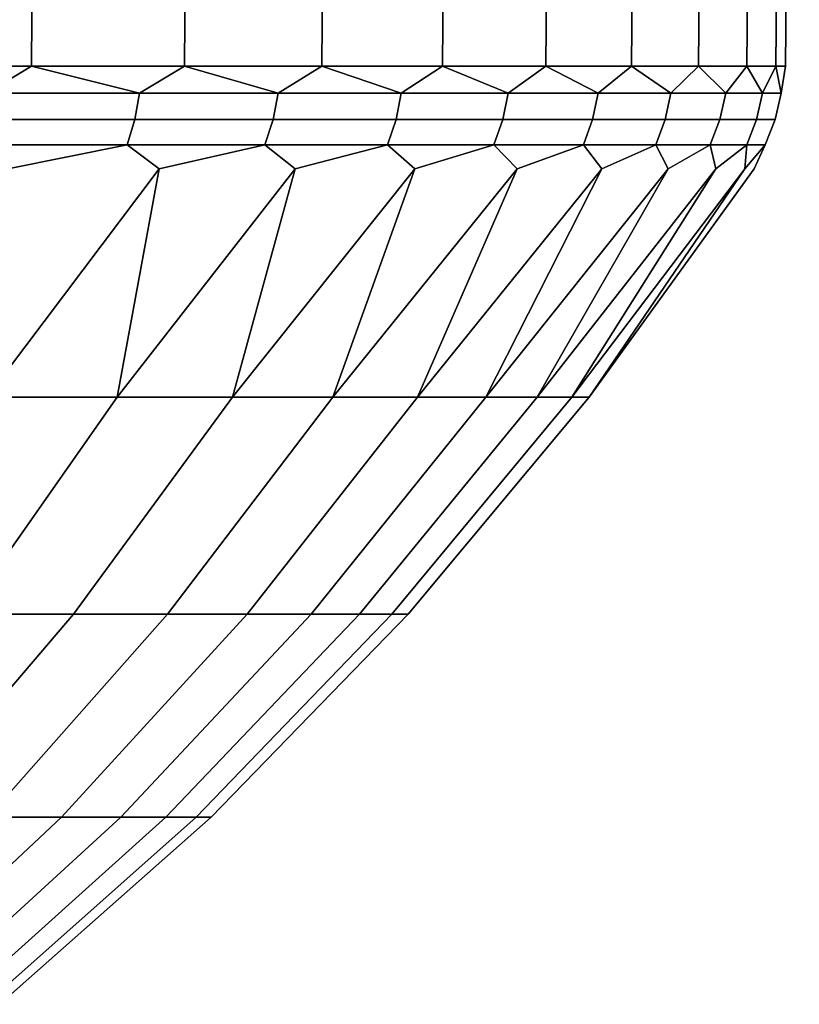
# Model space of a CAD drawing. Header units: metres. Extents: x -109 to 109, y -100 to 76.
# Tile 117 of 256: x 19 to 25, y -84 to -76. Entities that reach past the tile are written whole.
import ezdxf

# ---------------------------------------------------------------- set-up
doc = ezdxf.new("R2010")
doc.units = ezdxf.units.M
doc.layers.add('solid_21062310', color=7, linetype='CONTINUOUS')

msp = doc.modelspace()

# ---------------------------------------------------------------- linework, layer by layer
at = {"layer": 'solid_21062310'}
for points in [[(17.676414, -63.901745, -22.173866), (19.008802, -63.901745, -20.732498), (18.925831, -76.406158, -20.661619), (17.599257, -76.406158, -22.096699)], [(19.008802, -63.901745, 11.737637), (17.676414, -63.901745, 13.179004), (17.59926, -76.406158, 13.101833), (18.925833, -76.406158, 11.666755)], [(19.008802, -63.901745, -20.732498), (20.223993, -63.901745, -19.191036), (20.135721, -76.406158, -19.126881), (18.925831, -76.406158, -20.661619)], [(20.223993, -63.901745, 10.196175), (19.008802, -63.901745, 11.737637), (18.925833, -76.406158, 11.666755), (20.135721, -76.406158, 10.132017)], [(20.223993, -63.901745, -19.191036), (21.314497, -63.901745, -17.558983), (21.221466, -76.406158, -17.501945), (20.135721, -76.406158, -19.126881)], [(21.314497, -63.901745, 8.564122), (20.223993, -63.901745, 10.196175), (20.135721, -76.406158, 10.132017), (21.221466, -76.406158, 8.507085)], [(21.314497, -63.901745, -17.558983), (22.27359, -63.901745, -15.846402), (22.176371, -76.406158, -15.796841), (21.221466, -76.406158, -17.501945)], [(22.27359, -63.901745, 6.85154), (21.314497, -63.901745, 8.564122), (21.221466, -76.406158, 8.507085), (22.176369, -76.406158, 6.80198)], [(23.09536, -63.901745, 5.068988), (22.27359, -63.901745, 6.85154), (22.176369, -76.406158, 6.80198), (22.994547, -76.406158, 5.027214)], [(22.27359, -63.901745, -15.846402), (23.09536, -63.901745, -14.063849), (22.994547, -76.406158, -14.022076), (22.176371, -76.406158, -15.796841)], [(23.09536, -63.901745, -14.063849), (23.774736, -63.901745, -12.222317), (23.670956, -76.406158, -12.188586), (22.994547, -76.406158, -14.022076)], [(23.774736, -63.901745, 3.227455), (23.09536, -63.901745, 5.068988), (22.994547, -76.406158, 5.027214), (23.670956, -76.406158, 3.193724)], [(23.774736, -63.901745, -12.222317), (24.307535, -63.901745, -10.333158), (24.201427, -76.406158, -10.307674), (23.670956, -76.406158, -12.188586)], [(24.307535, -63.901745, 1.338296), (23.774736, -63.901745, 3.227455), (23.670956, -76.406158, 3.193724), (24.201427, -76.406158, 1.312814)], [(24.307535, -63.901745, -10.333158), (24.69047, -63.901745, -8.40802), (24.582689, -76.406158, -8.390943), (24.201427, -76.406158, -10.307674)], [(24.69047, -63.901745, -0.586842), (24.307535, -63.901745, 1.338296), (24.201427, -76.406158, 1.312814), (24.582689, -76.406158, -0.603919)], [(24.69047, -63.901745, -8.40802), (24.921179, -63.901745, -6.458772), (24.812389, -76.406158, -6.450207), (24.582689, -76.406158, -8.390943)], [(24.921179, -63.901745, -2.53609), (24.69047, -63.901745, -0.586842), (24.582689, -76.406158, -0.603919), (24.812391, -76.406158, -2.544656)], [(24.921179, -63.901745, -6.458772), (24.99824, -63.901745, -4.497431), (24.889114, -76.406158, -4.497432), (24.812389, -76.406158, -6.450207)], [(24.99824, -63.901745, -4.497431), (24.921179, -63.901745, -2.53609), (24.812391, -76.406158, -2.544656), (24.889114, -76.406158, -4.497432)], [(18.568218, -76.619858, -21.045364), (17.599257, -76.406158, -22.096699), (18.925831, -76.406158, -20.661619)], [(18.568218, -76.619858, 12.050503), (18.925833, -76.406158, 11.666755), (17.59926, -76.406158, 13.101833)], [(18.568218, -76.619858, -21.045364), (18.925831, -76.406158, -20.661619), (19.780468, -76.619858, -19.575426)], [(19.780468, -76.619858, 10.580564), (18.925833, -76.406158, 11.666755), (18.568218, -76.619858, 12.050503)], [(19.780468, -76.619858, -19.575426), (18.925831, -76.406158, -20.661619), (20.135721, -76.406158, -19.126881)], [(19.780468, -76.619858, 10.580564), (20.135721, -76.406158, 10.132017), (18.925833, -76.406158, 11.666755)], [(19.780468, -76.619858, -19.575426), (20.135721, -76.406158, -19.126881), (20.876637, -76.619858, -18.017004)], [(20.876637, -76.619858, 9.022142), (20.135721, -76.406158, 10.132017), (19.780468, -76.619858, 10.580564)], [(20.876637, -76.619858, -18.017004), (20.135721, -76.406158, -19.126881), (21.221466, -76.406158, -17.501945)], [(20.876637, -76.619858, 9.022142), (21.221466, -76.406158, 8.507085), (20.135721, -76.406158, 10.132017)], [(20.876637, -76.619858, -18.017004), (21.221466, -76.406158, -17.501945), (21.850294, -76.619858, -16.379244)], [(21.850294, -76.619858, 7.384382), (21.221466, -76.406158, 8.507085), (20.876637, -76.619858, 9.022142)], [(21.850294, -76.619858, -16.379244), (21.221466, -76.406158, -17.501945), (22.176371, -76.406158, -15.796841)], [(21.850294, -76.619858, 7.384382), (22.176369, -76.406158, 6.80198), (21.221466, -76.406158, 8.507085)], [(21.850294, -76.619858, -16.379244), (22.176371, -76.406158, -15.796841), (22.695724, -76.619858, -14.671757)], [(22.695724, -76.619858, 5.676895), (22.176369, -76.406158, 6.80198), (21.850294, -76.619858, 7.384382)], [(22.695724, -76.619858, 5.676895), (22.994547, -76.406158, 5.027214), (22.176369, -76.406158, 6.80198)], [(22.695724, -76.619858, -14.671757), (22.176371, -76.406158, -15.796841), (22.994547, -76.406158, -14.022076)], [(22.695724, -76.619858, -14.671757), (22.994547, -76.406158, -14.022076), (23.407969, -76.619858, -12.904563)], [(23.407969, -76.619858, 3.909701), (22.994547, -76.406158, 5.027214), (22.695724, -76.619858, 5.676895)], [(23.407969, -76.619858, -12.904563), (22.994547, -76.406158, -14.022076), (23.670956, -76.406158, -12.188586)], [(23.407969, -76.619858, 3.909701), (23.670956, -76.406158, 3.193724), (22.994547, -76.406158, 5.027214)], [(23.407969, -76.619858, -12.904563), (23.670956, -76.406158, -12.188586), (23.982843, -76.619858, -11.088032)], [(23.982843, -76.619858, 2.09317), (23.670956, -76.406158, 3.193724), (23.407969, -76.619858, 3.909701)], [(23.982843, -76.619858, -11.088032), (23.670956, -76.406158, -12.188586), (24.201427, -76.406158, -10.307674)], [(23.982843, -76.619858, 2.09317), (24.201427, -76.406158, 1.312814), (23.670956, -76.406158, 3.193724)], [(23.982843, -76.619858, -11.088032), (24.201427, -76.406158, -10.307674), (24.416979, -76.619858, -9.232825)], [(24.416979, -76.619858, 0.237963), (24.201427, -76.406158, 1.312814), (23.982843, -76.619858, 2.09317)], [(24.416979, -76.619858, -9.232825), (24.201427, -76.406158, -10.307674), (24.582689, -76.406158, -8.390943)], [(24.416979, -76.619858, 0.237963), (24.582689, -76.406158, -0.603919), (24.201427, -76.406158, 1.312814)], [(24.416979, -76.619858, -9.232825), (24.582689, -76.406158, -8.390943), (24.707827, -76.619858, -7.349829)], [(24.707827, -76.619858, -1.645033), (24.582689, -76.406158, -0.603919), (24.416979, -76.619858, 0.237963)], [(24.707827, -76.619858, -7.349829), (24.582689, -76.406158, -8.390943), (24.812389, -76.406158, -6.450207)], [(24.707827, -76.619858, -1.645033), (24.812391, -76.406158, -2.544656), (24.582689, -76.406158, -0.603919)], [(24.707827, -76.619858, -7.349829), (24.812389, -76.406158, -6.450207), (24.853678, -76.619858, -5.450094)], [(24.853678, -76.619858, -3.544768), (24.812391, -76.406158, -2.544656), (24.707827, -76.619858, -1.645033)], [(24.853678, -76.619858, -5.450094), (24.812389, -76.406158, -6.450207), (24.889114, -76.406158, -4.497432)], [(24.853678, -76.619858, -3.544768), (24.889114, -76.406158, -4.497432), (24.812391, -76.406158, -2.544656)], [(24.853678, -76.619858, -5.450094), (24.889114, -76.406158, -4.497432), (24.853678, -76.619858, -3.544768)], [(19.780468, -76.619858, 10.580564), (18.568218, -76.619858, 12.050503), (18.532635, -76.829544, 12.01879), (19.742561, -76.829544, 10.551669)], [(18.568218, -76.619858, -21.045364), (19.780468, -76.619858, -19.575426), (19.742561, -76.829544, -19.546532), (18.532635, -76.829544, -21.013653)], [(20.876637, -76.619858, 9.022142), (19.780468, -76.619858, 10.580564), (19.742561, -76.829544, 10.551669), (20.83663, -76.829544, 8.996234)], [(19.780468, -76.619858, -19.575426), (20.876637, -76.619858, -18.017004), (20.83663, -76.829544, -17.991096), (19.742561, -76.829544, -19.546532)], [(21.850294, -76.619858, 7.384382), (20.876637, -76.619858, 9.022142), (20.83663, -76.829544, 8.996234), (21.80842, -76.829544, 7.361612)], [(20.876637, -76.619858, -18.017004), (21.850294, -76.619858, -16.379244), (21.80842, -76.829544, -16.356474), (20.83663, -76.829544, -17.991096)], [(22.695724, -76.619858, 5.676895), (21.850294, -76.619858, 7.384382), (21.80842, -76.829544, 7.361612), (22.652231, -76.829544, 5.657397)], [(21.850294, -76.619858, -16.379244), (22.695724, -76.619858, -14.671757), (22.652231, -76.829544, -14.652259), (21.80842, -76.829544, -16.356474)], [(23.407969, -76.619858, 3.909701), (22.695724, -76.619858, 5.676895), (22.652231, -76.829544, 5.657397), (23.36311, -76.829544, 3.893589)], [(22.695724, -76.619858, -14.671757), (23.407969, -76.619858, -12.904563), (23.36311, -76.829544, -12.888452), (22.652231, -76.829544, -14.652259)], [(23.982843, -76.619858, 2.09317), (23.407969, -76.619858, 3.909701), (23.36311, -76.829544, 3.893589), (23.936884, -76.829544, 2.08054)], [(23.407969, -76.619858, -12.904563), (23.982843, -76.619858, -11.088032), (23.936884, -76.829544, -11.075402), (23.36311, -76.829544, -12.888452)], [(24.416979, -76.619858, 0.237963), (23.982843, -76.619858, 2.09317), (23.936884, -76.829544, 2.08054), (24.370188, -76.829544, 0.228888)], [(23.982843, -76.619858, -11.088032), (24.416979, -76.619858, -9.232825), (24.370188, -76.829544, -9.22375), (23.936884, -76.829544, -11.075402)], [(24.707827, -76.619858, -1.645033), (24.416979, -76.619858, 0.237963), (24.370188, -76.829544, 0.228888), (24.660477, -76.829544, -1.650499)], [(24.416979, -76.619858, -9.232825), (24.707827, -76.619858, -7.349829), (24.660477, -76.829544, -7.344363), (24.370188, -76.829544, -9.22375)], [(24.853678, -76.619858, -3.544768), (24.707827, -76.619858, -1.645033), (24.660477, -76.829544, -1.650499), (24.806047, -76.829544, -3.546594)], [(24.707827, -76.619858, -7.349829), (24.853678, -76.619858, -5.450094), (24.806047, -76.829544, -5.448268), (24.660477, -76.829544, -7.344363)], [(24.853678, -76.619858, -5.450094), (24.853678, -76.619858, -3.544768), (24.806047, -76.829544, -3.546594), (24.806047, -76.829544, -5.448268)], [(19.742561, -76.829544, 10.551669), (18.532635, -76.829544, 12.01879), (18.475033, -77.030258, 11.967456), (19.681198, -77.030258, 10.504895)], [(18.532635, -76.829544, -21.013653), (19.742561, -76.829544, -19.546532), (19.681198, -77.030258, -19.499756), (18.475033, -77.030258, -20.962318)], [(20.83663, -76.829544, 8.996234), (19.742561, -76.829544, 10.551669), (19.681198, -77.030258, 10.504895), (20.771868, -77.030258, 8.954294)], [(19.742561, -76.829544, -19.546532), (20.83663, -76.829544, -17.991096), (20.771868, -77.030258, -17.949156), (19.681198, -77.030258, -19.499756)], [(21.80842, -76.829544, 7.361612), (20.83663, -76.829544, 8.996234), (20.771868, -77.030258, 8.954294), (21.740639, -77.030258, 7.324753)], [(20.83663, -76.829544, -17.991096), (21.80842, -76.829544, -16.356474), (21.740639, -77.030258, -16.319614), (20.771868, -77.030258, -17.949156)], [(22.652231, -76.829544, 5.657397), (21.80842, -76.829544, 7.361612), (21.740639, -77.030258, 7.324753), (22.581825, -77.030258, 5.625835)], [(21.80842, -76.829544, -16.356474), (22.652231, -76.829544, -14.652259), (22.581825, -77.030258, -14.620697), (21.740639, -77.030258, -16.319614)], [(23.36311, -76.829544, 3.893589), (22.652231, -76.829544, 5.657397), (22.581825, -77.030258, 5.625835), (23.290495, -77.030258, 3.867509)], [(22.652231, -76.829544, -14.652259), (23.36311, -76.829544, -12.888452), (23.290495, -77.030258, -12.862371), (22.581825, -77.030258, -14.620697)], [(23.936884, -76.829544, 2.08054), (23.36311, -76.829544, 3.893589), (23.290495, -77.030258, 3.867509), (23.862486, -77.030258, 2.060095)], [(23.36311, -76.829544, -12.888452), (23.936884, -76.829544, -11.075402), (23.862486, -77.030258, -11.054956), (23.290495, -77.030258, -12.862371)], [(24.370188, -76.829544, 0.228888), (23.936884, -76.829544, 2.08054), (23.862486, -77.030258, 2.060095), (24.294441, -77.030258, 0.214198)], [(23.936884, -76.829544, -11.075402), (24.370188, -76.829544, -9.22375), (24.294441, -77.030258, -9.209061), (23.862486, -77.030258, -11.054956)], [(24.660477, -76.829544, -1.650499), (24.370188, -76.829544, 0.228888), (24.294441, -77.030258, 0.214198), (24.58383, -77.030258, -1.659348)], [(24.370188, -76.829544, -9.22375), (24.660477, -76.829544, -7.344363), (24.58383, -77.030258, -7.335514), (24.294441, -77.030258, -9.209061)], [(24.806047, -76.829544, -3.546594), (24.660477, -76.829544, -1.650499), (24.58383, -77.030258, -1.659348), (24.728949, -77.030258, -3.549549)], [(24.660477, -76.829544, -7.344363), (24.806047, -76.829544, -5.448268), (24.728949, -77.030258, -5.445313), (24.58383, -77.030258, -7.335514)], [(24.806047, -76.829544, -5.448268), (24.806047, -76.829544, -3.546594), (24.728949, -77.030258, -3.549549), (24.728949, -77.030258, -5.445313)], [(19.681198, -77.030258, 10.504895), (18.475033, -77.030258, 11.967456), (18.73805, -77.217697, 11.506372)], [(18.475033, -77.030258, -20.962318), (19.681198, -77.030258, -19.499756), (18.738049, -77.217697, -20.501236)], [(19.681198, -77.030258, 10.504895), (18.73805, -77.217697, 11.506372), (18.572634, -79.024376, 9.659872), (19.935934, -77.217697, 9.986863)], [(19.681198, -77.030258, -19.499756), (19.935934, -77.217697, -18.981724), (18.572634, -79.024376, -18.654734), (18.738049, -77.217697, -20.501236)], [(20.771868, -77.030258, 8.954294), (19.935934, -77.217697, 9.986863), (19.601868, -79.024376, 8.19661), (21.010904, -77.217697, 8.378054)], [(20.771868, -77.030258, -17.949156), (21.010906, -77.217697, -17.372915), (19.601868, -79.024376, -17.191473), (19.935934, -77.217697, -18.981724)], [(20.771868, -77.030258, 8.954294), (19.681198, -77.030258, 10.504895), (19.935934, -77.217697, 9.986863)], [(19.681198, -77.030258, -19.499756), (20.771868, -77.030258, -17.949156), (19.935934, -77.217697, -18.981724)], [(21.740639, -77.030258, 7.324753), (21.010904, -77.217697, 8.378054), (20.516071, -79.024376, 6.658855), (21.956333, -77.217697, 6.689867)], [(21.740639, -77.030258, -16.319614), (21.956335, -77.217697, -15.684728), (20.516071, -79.024376, -15.653717), (21.010906, -77.217697, -17.372915)], [(21.740639, -77.030258, 7.324753), (20.771868, -77.030258, 8.954294), (21.010904, -77.217697, 8.378054)], [(20.771868, -77.030258, -17.949156), (21.740639, -77.030258, -16.319614), (21.010906, -77.217697, -17.372915)], [(22.581825, -77.030258, 5.625835), (21.956333, -77.217697, 6.689867), (21.309879, -79.024376, 5.055631), (22.766394, -77.217697, 4.93271)], [(22.581825, -77.030258, -14.620697), (22.766394, -77.217697, -13.927571), (21.309879, -79.024376, -14.050492), (21.956335, -77.217697, -15.684728)], [(22.581825, -77.030258, 5.625835), (21.740639, -77.030258, 7.324753), (21.956333, -77.217697, 6.689867)], [(21.740639, -77.030258, -16.319614), (22.581825, -77.030258, -14.620697), (21.956335, -77.217697, -15.684728)], [(23.290495, -77.030258, 3.867509), (22.766394, -77.217697, 4.93271), (21.978632, -79.024376, 3.396345), (23.436092, -77.217697, 3.117412)], [(23.290495, -77.030258, -12.862371), (23.436092, -77.217697, -12.112273), (21.978632, -79.024376, -12.391207), (22.766394, -77.217697, -13.927571)], [(23.862486, -77.030258, 2.060095), (23.436092, -77.217697, 3.117412), (22.518404, -79.024376, 1.690735), (23.9613, -77.217697, 1.255164)], [(23.862486, -77.030258, -11.054956), (23.9613, -77.217697, -10.250025), (22.518404, -79.024376, -10.685596), (23.436092, -77.217697, -12.112273)], [(23.290495, -77.030258, 3.867509), (22.581825, -77.030258, 5.625835), (22.766394, -77.217697, 4.93271)], [(22.581825, -77.030258, -14.620697), (23.290495, -77.030258, -12.862371), (22.766394, -77.217697, -13.927571)], [(24.294441, -77.030258, 0.214198), (23.9613, -77.217697, 1.255164), (22.926029, -79.024376, -0.051189), (24.338778, -77.217697, -0.64255)], [(24.294441, -77.030258, -9.209061), (24.338778, -77.217697, -8.35231), (22.926029, -79.024376, -8.943672), (23.9613, -77.217697, -10.250025)], [(24.58383, -77.030258, -1.659348), (24.338778, -77.217697, -0.64255), (23.199118, -79.024376, -1.819206), (24.5662, -77.217697, -2.564031)], [(24.58383, -77.030258, -7.335514), (24.5662, -77.217697, -6.430831), (23.199118, -79.024376, -7.175656), (24.338778, -77.217697, -8.35231)], [(23.862486, -77.030258, 2.060095), (23.290495, -77.030258, 3.867509), (23.436092, -77.217697, 3.117412)], [(23.290495, -77.030258, -12.862371), (23.862486, -77.030258, -11.054956), (23.436092, -77.217697, -12.112273)], [(24.728949, -77.030258, -3.549549), (24.5662, -77.217697, -2.564031), (23.336061, -79.024376, -3.60294), (24.642164, -77.217697, -4.497432)], [(24.728949, -77.030258, -5.445313), (24.642164, -77.217697, -4.497432), (23.336061, -79.024376, -5.391922), (24.5662, -77.217697, -6.430831)], [(24.294441, -77.030258, 0.214198), (23.862486, -77.030258, 2.060095), (23.9613, -77.217697, 1.255164)], [(23.862486, -77.030258, -11.054956), (24.294441, -77.030258, -9.209061), (23.9613, -77.217697, -10.250025)], [(24.58383, -77.030258, -1.659348), (24.294441, -77.030258, 0.214198), (24.338778, -77.217697, -0.64255)], [(24.294441, -77.030258, -9.209061), (24.58383, -77.030258, -7.335514), (24.338778, -77.217697, -8.35231)], [(24.728949, -77.030258, -3.549549), (24.58383, -77.030258, -1.659348), (24.5662, -77.217697, -2.564031)], [(24.58383, -77.030258, -7.335514), (24.728949, -77.030258, -5.445313), (24.5662, -77.217697, -6.430831)], [(24.728949, -77.030258, -5.445313), (24.728949, -77.030258, -3.549549), (24.642164, -77.217697, -4.497432)], [(18.572634, -79.024376, 9.659872), (19.601868, -79.024376, 8.19661), (19.935934, -77.217697, 9.986863)], [(19.601868, -79.024376, -17.191473), (18.572634, -79.024376, -18.654734), (19.935934, -77.217697, -18.981724)], [(19.601868, -79.024376, 8.19661), (20.516071, -79.024376, 6.658855), (21.010904, -77.217697, 8.378054)], [(20.516071, -79.024376, -15.653717), (19.601868, -79.024376, -17.191473), (21.010906, -77.217697, -17.372915)], [(20.516071, -79.024376, 6.658855), (21.309879, -79.024376, 5.055631), (21.956333, -77.217697, 6.689867)], [(21.309879, -79.024376, -14.050492), (20.516071, -79.024376, -15.653717), (21.956335, -77.217697, -15.684728)], [(21.309879, -79.024376, 5.055631), (21.978632, -79.024376, 3.396345), (22.766394, -77.217697, 4.93271)], [(21.978632, -79.024376, -12.391207), (21.309879, -79.024376, -14.050492), (22.766394, -77.217697, -13.927571)], [(21.978632, -79.024376, 3.396345), (22.518404, -79.024376, 1.690735), (23.436092, -77.217697, 3.117412)], [(22.518404, -79.024376, -10.685596), (21.978632, -79.024376, -12.391207), (23.436092, -77.217697, -12.112273)], [(22.518404, -79.024376, 1.690735), (22.926029, -79.024376, -0.051189), (23.9613, -77.217697, 1.255164)], [(22.926029, -79.024376, -8.943672), (22.518404, -79.024376, -10.685596), (23.9613, -77.217697, -10.250025)], [(22.926029, -79.024376, -0.051189), (23.199118, -79.024376, -1.819206), (24.338778, -77.217697, -0.64255)], [(23.199118, -79.024376, -7.175656), (22.926029, -79.024376, -8.943672), (24.338778, -77.217697, -8.35231)], [(23.199118, -79.024376, -1.819206), (23.336061, -79.024376, -3.60294), (24.5662, -77.217697, -2.564031)], [(23.336061, -79.024376, -5.391922), (23.199118, -79.024376, -7.175656), (24.5662, -77.217697, -6.430831)], [(23.336061, -79.024376, -3.60294), (23.336061, -79.024376, -5.391922), (24.642164, -77.217697, -4.497432)], [(18.39897, -80.742325, -16.412483), (17.432894, -80.742325, -17.78595), (18.572634, -79.024376, -18.654734), (19.601868, -79.024376, -17.191473)], [(17.432894, -80.742325, 8.791087), (18.39897, -80.742325, 7.417621), (19.601868, -79.024376, 8.19661), (18.572634, -79.024376, 9.659872)], [(19.257071, -80.742325, -14.969094), (18.39897, -80.742325, -16.412483), (19.601868, -79.024376, -17.191473), (20.516071, -79.024376, -15.653717)], [(18.39897, -80.742325, 7.417621), (19.257071, -80.742325, 5.974233), (20.516071, -79.024376, 6.658855), (19.601868, -79.024376, 8.19661)], [(20.002165, -80.742325, -13.464254), (19.257071, -80.742325, -14.969094), (20.516071, -79.024376, -15.653717), (21.309879, -79.024376, -14.050492)], [(19.257071, -80.742325, 5.974233), (20.002165, -80.742325, 4.469392), (21.309879, -79.024376, 5.055631), (20.516071, -79.024376, 6.658855)], [(20.629879, -80.742325, -11.906793), (20.002165, -80.742325, -13.464254), (21.309879, -79.024376, -14.050492), (21.978632, -79.024376, -12.391207)], [(20.002165, -80.742325, 4.469392), (20.629879, -80.742325, 2.911931), (21.978632, -79.024376, 3.396345), (21.309879, -79.024376, 5.055631)], [(21.136528, -80.742325, -10.30585), (20.629879, -80.742325, -11.906793), (21.978632, -79.024376, -12.391207), (22.518404, -79.024376, -10.685596)], [(20.629879, -80.742325, 2.911931), (21.136528, -80.742325, 1.310989), (22.518404, -79.024376, 1.690735), (21.978632, -79.024376, 3.396345)], [(21.519138, -80.742325, -8.670822), (21.136528, -80.742325, -10.30585), (22.518404, -79.024376, -10.685596), (22.926029, -79.024376, -8.943672)], [(21.136528, -80.742325, 1.310989), (21.519138, -80.742325, -0.32404), (22.926029, -79.024376, -0.051189), (22.518404, -79.024376, 1.690735)], [(21.775467, -80.742325, -7.011302), (21.519138, -80.742325, -8.670822), (22.926029, -79.024376, -8.943672), (23.199118, -79.024376, -7.175656)], [(21.519138, -80.742325, -0.32404), (21.775467, -80.742325, -1.983559), (23.199118, -79.024376, -1.819206), (22.926029, -79.024376, -0.051189)], [(21.904009, -80.742325, -5.33703), (21.775467, -80.742325, -7.011302), (23.199118, -79.024376, -7.175656), (23.336061, -79.024376, -5.391922)], [(21.775467, -80.742325, -1.983559), (21.904009, -80.742325, -3.657831), (23.336061, -79.024376, -3.60294), (23.199118, -79.024376, -1.819206)], [(21.904009, -80.742325, -3.657831), (21.904009, -80.742325, -5.33703), (23.336061, -79.024376, -5.391922), (23.336061, -79.024376, -3.60294)], [(17.887316, -82.346733, -14.224245), (17.09025, -82.346733, -15.564965), (18.39897, -80.742325, -16.412483), (19.257071, -80.742325, -14.969094)], [(17.09025, -82.346733, 6.570104), (17.887316, -82.346733, 5.229383), (19.257071, -80.742325, 5.974233), (18.39897, -80.742325, 7.417621)], [(18.579411, -82.346733, -12.826444), (17.887316, -82.346733, -14.224245), (19.257071, -80.742325, -14.969094), (20.002165, -80.742325, -13.464254)], [(17.887316, -82.346733, 5.229383), (18.579411, -82.346733, 3.831582), (20.002165, -80.742325, 4.469392), (19.257071, -80.742325, 5.974233)], [(19.162476, -82.346733, -11.379765), (18.579411, -82.346733, -12.826444), (20.002165, -80.742325, -13.464254), (20.629879, -80.742325, -11.906793)], [(18.579411, -82.346733, 3.831582), (19.162476, -82.346733, 2.384903), (20.629879, -80.742325, 2.911931), (20.002165, -80.742325, 4.469392)], [(19.633087, -82.346733, -9.892697), (19.162476, -82.346733, -11.379765), (20.629879, -80.742325, -11.906793), (21.136528, -80.742325, -10.30585)], [(19.162476, -82.346733, 2.384903), (19.633087, -82.346733, 0.897836), (21.136528, -80.742325, 1.310989), (20.629879, -80.742325, 2.911931)], [(19.988483, -82.346733, -8.373969), (19.633087, -82.346733, -9.892697), (21.136528, -80.742325, -10.30585), (21.519138, -80.742325, -8.670822)], [(19.633087, -82.346733, 0.897836), (19.988483, -82.346733, -0.620893), (21.519138, -80.742325, -0.32404), (21.136528, -80.742325, 1.310989)], [(20.226578, -82.346733, -6.832491), (19.988483, -82.346733, -8.373969), (21.519138, -80.742325, -8.670822), (21.775467, -80.742325, -7.011302)], [(19.988483, -82.346733, -0.620893), (20.226578, -82.346733, -2.162371), (21.775467, -80.742325, -1.983559), (21.519138, -80.742325, -0.32404)], [(20.345978, -82.346733, -5.27731), (20.226578, -82.346733, -6.832491), (21.775467, -80.742325, -7.011302), (21.904009, -80.742325, -5.33703)], [(20.226578, -82.346733, -2.162371), (20.345978, -82.346733, -3.717552), (21.904009, -80.742325, -3.657831), (21.775467, -80.742325, -1.983559)], [(20.345978, -82.346733, -3.717552), (20.345978, -82.346733, -5.27731), (21.904009, -80.742325, -5.33703), (21.904009, -80.742325, -3.657831)], [(17.584862, -83.828369, -10.813154), (17.049801, -83.828369, -12.140731), (18.579411, -82.346733, -12.826444), (19.162476, -82.346733, -11.379765)], [(17.049801, -83.828369, 3.145869), (17.584862, -83.828369, 1.818292), (19.162476, -82.346733, 2.384903), (18.579411, -82.346733, 3.831582)], [(18.016727, -83.828369, -9.448515), (17.584862, -83.828369, -10.813154), (19.162476, -82.346733, -11.379765), (19.633087, -82.346733, -9.892697)], [(17.584862, -83.828369, 1.818292), (18.016727, -83.828369, 0.453653), (19.633087, -82.346733, 0.897836), (19.162476, -82.346733, 2.384903)], [(18.342865, -83.828369, -8.05482), (18.016727, -83.828369, -9.448515), (19.633087, -82.346733, -9.892697), (19.988483, -82.346733, -8.373969)], [(18.016727, -83.828369, 0.453653), (18.342865, -83.828369, -0.940042), (19.988483, -82.346733, -0.620893), (19.633087, -82.346733, 0.897836)], [(18.561359, -83.828369, -6.640249), (18.342865, -83.828369, -8.05482), (19.988483, -82.346733, -8.373969), (20.226578, -82.346733, -6.832491)], [(18.342865, -83.828369, -0.940042), (18.561359, -83.828369, -2.354613), (20.226578, -82.346733, -2.162371), (19.988483, -82.346733, -0.620893)], [(18.670927, -83.828369, -5.213104), (18.561359, -83.828369, -6.640249), (20.226578, -82.346733, -6.832491), (20.345978, -82.346733, -5.27731)], [(18.561359, -83.828369, -2.354613), (18.670927, -83.828369, -3.781758), (20.345978, -82.346733, -3.717552), (20.226578, -82.346733, -2.162371)], [(18.670927, -83.828369, -3.781758), (18.670927, -83.828369, -5.213104), (20.345978, -82.346733, -5.27731), (20.345978, -82.346733, -3.717552)]]:
    msp.add_3dface(points, dxfattribs=at)

doc.saveas('drawing.dxf')
